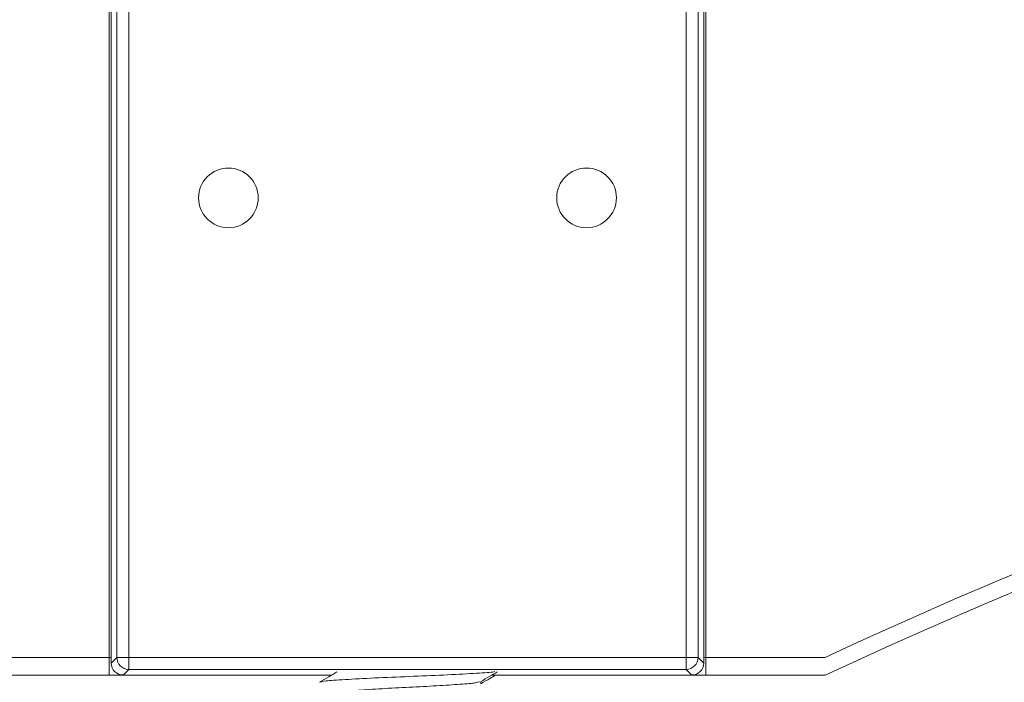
# Model space of a CAD drawing. Header units: millimetres. Extents: x 0 to 420, y 0 to 297.
# Tile 23 of 131: x 92.09 to 96.22, y 172.5 to 175.27. Entities that reach past the tile are written whole.
import ezdxf

# ---------------------------------------------------------------- set-up
doc = ezdxf.new("R2010")
doc.units = ezdxf.units.MM
doc.layers.add('0COTES', color=5, linetype='Continuous')
doc.styles.add('SLDTEXTSTYLE0', font='TXT', dxfattribs={"width": 0.75})
doc.dimstyles.new('SLDDIMSTYLE0', dxfattribs={"dimtxt": 3.5, "dimasz": 3.302, "dimexe": 0, "dimexo": 0.0625, "dimgap": 0.875, "dimtad": 1, "dimdec": 0, "dimlfac": 20, "dimrnd": 1e-09, "dimzin": 12, "dimdsep": 46, "dimtxsty": 'SLDTEXTSTYLE0', "dimsah": 1, "dimcen": 0.09, "dimadec": 0, "dimazin": 3, "dimtfac": 1, "dimtdec": 0, "dimtofl": 0, "dimtmove": 0, "dimatfit": 3, "dimfxl": 0, "dimfrac": 2, "dimtolj": 1, "dimtzin": 12, "dimarcsym": 0})

# ---------------------------------------------------------------- blocks, each defined once
blk = doc.blocks.new('_D_9')
at = {"layer": '0COTES'}
for p, q in [((119.0666, 179.7762), (119.0666, 162.8429)), ((32.9476, 179.2012), (32.9476, 162.8429)), ((32.9476, 163.8429), (119.0666, 163.8429))]:
    blk.add_line(p, q, dxfattribs=at)
for points in [[(32.9476, 163.8429), (36.2496, 163.3349), (36.2496, 164.3509)], [(119.0666, 163.8429), (115.7646, 164.3509), (115.7646, 163.3349)]]:
    blk.add_solid(points, dxfattribs=at)
at = {"layer": '0COTES', "insert": (72.3199, 168.3546), "char_height": 3.5, "attachment_point": 1, "style": 'SLDTEXTSTYLE0'}
blk.add_mtext('1722', dxfattribs=at)

msp = doc.modelspace()

# ---------------------------------------------------------------- linework, layer by layer
at = {"color": 7, "linetype": 'Continuous', "lineweight": 18}
for p, q in [((92.4666, 180.0012), (92.4666, 172.6012)), ((94.9666, 172.6012), (94.9666, 180.0012)), ((92.4755, 179.9549), (92.4755, 172.5775)), ((92.4755, 179.9549), (92.4755, 172.5775)), ((94.9578, 172.5775), (94.9578, 179.9549)), ((94.9578, 172.5775), (94.9578, 179.9549)), ((92.499, 172.6011), (92.499, 178.7023)), ((92.549, 178.7023), (92.549, 172.6011)), ((94.8842, 172.6011), (94.8842, 178.7023)), ((94.9342, 178.7023), (94.9342, 172.6011)), ((90.6166, 172.6012), (92.4666, 172.6012)), ((92.4666, 172.6012), (92.4666, 172.5262)), ((92.4666, 172.6012), (92.4755, 172.6012)), ((94.9578, 172.6012), (94.9666, 172.6012)), ((94.9666, 172.6012), (94.9666, 172.5262)), ((94.9666, 172.6012), (95.4666, 172.6012)), ((92.4755, 172.5775), (92.499, 172.6011)), ((92.4755, 172.5775), (92.4755, 172.5775)), ((92.549, 172.6011), (92.499, 172.6011)), ((92.549, 172.5511), (92.549, 172.6011)), ((92.549, 172.6011), (94.8842, 172.6011)), ((94.8842, 172.6011), (94.8842, 172.5511)), ((94.9342, 172.6011), (94.8842, 172.6011)), ((94.9342, 172.6011), (94.9578, 172.5775)), ((94.9578, 172.5775), (94.9578, 172.5775)), ((90.6166, 172.5262), (92.4666, 172.5262)), ((92.4666, 172.5262), (93.3969, 172.5262)), ((92.549, 172.5511), (92.5255, 172.5275)), ((92.5255, 172.5275), (93.3992, 172.5275)), ((92.5255, 172.5275), (92.5255, 172.5275)), ((94.8842, 172.5511), (92.549, 172.5511)), ((94.0709, 172.5275), (94.9078, 172.5275)), ((94.0844, 172.5262), (94.9666, 172.5262)), ((94.9078, 172.5275), (94.8842, 172.5511)), ((94.9078, 172.5275), (94.9078, 172.5275)), ((94.9666, 172.5262), (95.4666, 172.5262)), ((94.0241, 172.4912), (94.0241, 172.5004))]:
    msp.add_line(p, q, dxfattribs=at)
at = {"color": 8, "linetype": 'Continuous', "lineweight": 18}
for p, q in [((92.5255, 172.5275), (93.3992, 172.5275)), ((94.0709, 172.5275), (94.9078, 172.5275))]:
    msp.add_line(p, q, dxfattribs=at)
at = {"color": 7, "linetype": 'Continuous', "lineweight": 18}
for centre in [(92.9666, 174.5262), (94.4666, 174.5262)]:
    msp.add_circle(centre, 0.125, dxfattribs=at)
for centre, radius, start, end in [((104.4666, 153.3512), 21.25, 64.94238, 115.05762), ((104.4666, 153.2762), 21.25, 64.94238, 115.05762), ((92.5255, 172.5775), 0.05, 180, 270), ((92.5255, 172.5776), 0.05, 180.0465, 269.9535), ((92.5491, 172.6011), 0.05, 180.0462, 269.9538), ((94.8842, 172.6011), 0.05, 270.0463, 359.9537), ((94.9078, 172.5775), 0.05, 270, 0), ((94.9078, 172.5776), 0.05, 270.0466, 359.9534)]:
    msp.add_arc(centre, radius, start, end, dxfattribs=at)
for points, knots in [([(93.4209, 172.5401), (93.4095, 172.5335), (93.3851, 172.5193), (93.3606, 172.5052), (93.3476, 172.4976)], [0, 0, 0, 0, 0.4663845, 1, 1, 1, 1]), ([(93.3526, 172.4976), (93.3575, 172.4993), (93.3684, 172.5032), (93.4512, 172.5084), (93.5753, 172.5152), (93.724, 172.5212), (93.8734, 172.5272), (93.9957, 172.5341), (94.0701, 172.5384), (94.0801, 172.5412), (94.0828, 172.542)], [0, 0, 0, 0, 0.110879, 0.248429, 0.391634, 0.531182, 0.67073, 0.813935, 0.951485, 1, 1, 1, 1]), ([(94.0224, 172.4994), (94.0355, 172.507), (94.0589, 172.5206), (94.0823, 172.5341), (94.0927, 172.5401)], [0, 0, 0, 0, 0.556889, 1, 1, 1, 1]), ([(94.0247, 172.4916), (94.0372, 172.4989), (94.0579, 172.5108), (94.0785, 172.5228), (94.0867, 172.5275)], [0, 0, 0, 0, 0.603759, 1, 1, 1, 1]), ([(93.4241, 172.4512), (93.4287, 172.4534), (93.4378, 172.4577), (93.5072, 172.4634), (93.606, 172.4702), (93.7241, 172.4762), (93.8423, 172.4822), (93.9407, 172.489), (94.0057, 172.4941), (94.0143, 172.4979), (94.018, 172.4995)], [0, 0, 0, 0, 0.130599, 0.257129, 0.388871, 0.517242, 0.645613, 0.777355, 0.903885, 1, 1, 1, 1])]:
    msp.add_open_spline(points, degree=3, knots=knots, dxfattribs=at)

# ---------------------------------------------------------------- dimensions: what is measured, and where the dimension line sits
at = {"layer": '0COTES'}
dim = msp.add_linear_dim(base=(119.0666, 163.8429), p1=(32.9476, 180.2012), p2=(119.0666, 180.7762), dimstyle='SLDDIMSTYLE0', dxfattribs=at)
dim.commit()
dim.dimension.update_dxf_attribs({"geometry": '_D_9', "text_midpoint": (77.4921, 163.8429), "dimtype": 160})

doc.saveas('drawing.dxf')
